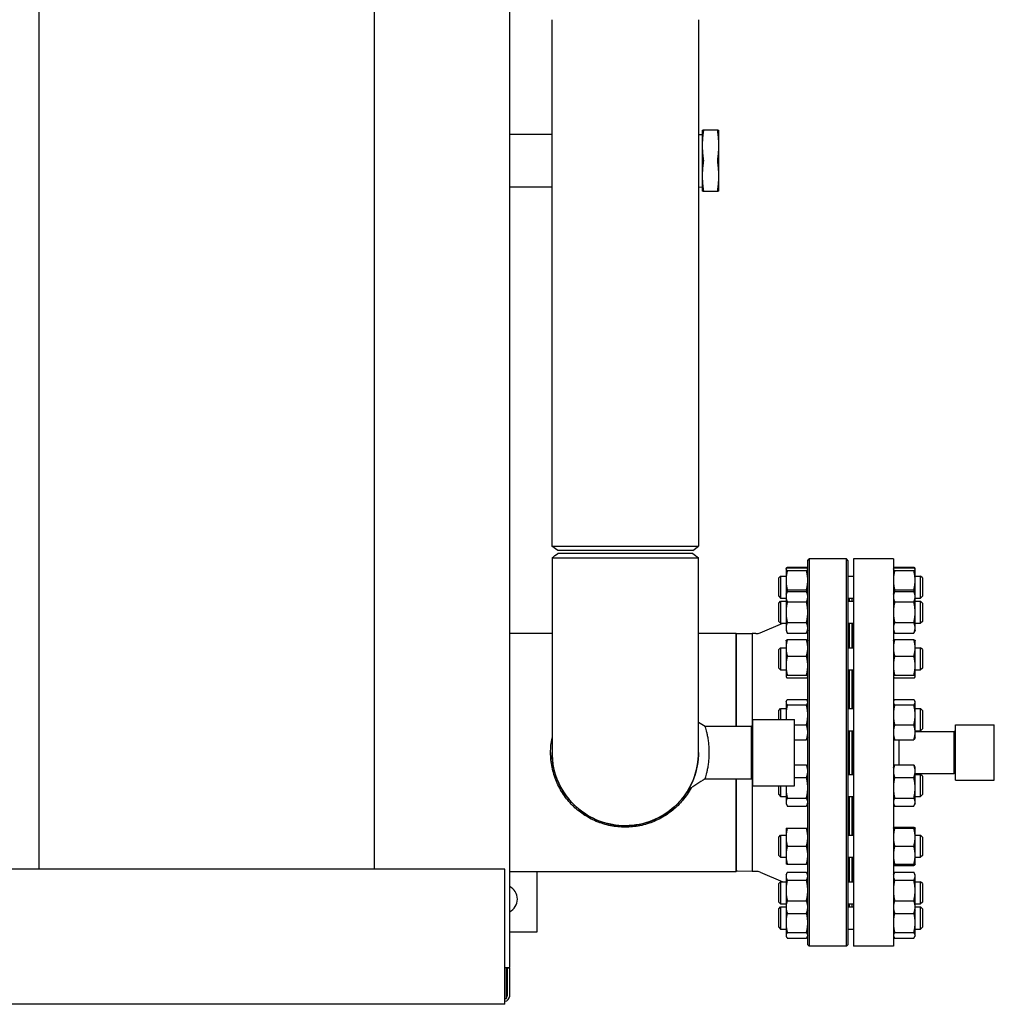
# Model space of a CAD drawing. Header units: inches. Extents: x 12 to 564, y 10 to 374.
# Tile 156 of 158: x 365 to 410, y 254 to 299. Entities that reach past the tile are written whole.
import ezdxf

# ---------------------------------------------------------------- set-up
doc = ezdxf.new("R2010")
doc.units = ezdxf.units.IN
doc.header["$LTSCALE"] = 16
doc.header["$MEASUREMENT"] = 0
doc.layers.add('Visible (ANSI)', color=7, linetype='Continuous', lineweight=30)

msp = doc.modelspace()

# ---------------------------------------------------------------- linework, layer by layer
at = {"layer": 'Visible (ANSI)'}
for p, q in [((387.632, 328.883), (387.632, 255.957)), ((366.371, 260.394), (366.371, 324.446)), ((381.527, 324.446), (381.527, 260.394)), ((389.558, 298.795), (389.558, 274.994)), ((396.183, 298.795), (396.183, 274.994)), ((396.35, 293.795), (396.35, 293.107)), ((397.052, 293.795), (396.398, 293.795)), ((397.1, 293.107), (397.1, 293.795)), ((389.558, 293.607), (387.632, 293.607)), ((396.183, 293.6), (396.35, 293.607)), ((396.35, 293.107), (396.35, 291.732)), ((397.1, 291.732), (397.1, 293.107)), ((396.35, 291.732), (396.35, 291.045)), ((397.1, 291.045), (397.1, 291.732)), ((389.558, 291.232), (387.632, 291.232)), ((396.183, 291.24), (396.35, 291.232)), ((396.398, 291.045), (397.052, 291.045)), ((389.558, 274.994), (396.183, 274.994)), ((389.818, 274.795), (389.558, 274.994)), ((395.923, 274.795), (389.818, 274.795)), ((395.921, 274.67), (389.821, 274.67)), ((395.923, 274.795), (396.183, 274.994)), ((389.561, 274.472), (389.561, 265.672)), ((396.181, 265.672), (396.181, 274.472)), ((401.121, 274.357), (401.183, 274.42)), ((401.121, 256.982), (401.121, 274.357)), ((401.183, 274.42), (401.183, 256.92)), ((402.868, 274.42), (401.183, 274.42)), ((402.868, 256.92), (402.868, 274.42)), ((402.931, 274.357), (402.868, 274.42)), ((402.931, 274.357), (402.931, 256.982)), ((403.181, 274.42), (403.181, 256.92)), ((404.991, 274.42), (403.181, 274.42)), ((404.991, 274.42), (404.991, 256.92)), ((400.137, 273.961), (400.14, 273.968)), ((400.137, 273.961), (400.137, 273.954)), ((400.137, 273.954), (400.137, 273.459)), ((400.14, 273.968), (400.15, 273.99)), ((400.195, 274.055), (401.062, 274.055)), ((400.195, 274.015), (401.062, 274.015)), ((400.195, 273.893), (401.062, 273.893)), ((401.118, 273.968), (401.108, 273.99)), ((401.121, 273.961), (401.118, 273.968)), ((404.991, 273.961), (404.994, 273.968)), ((404.994, 273.968), (405.004, 273.99)), ((405.049, 274.055), (405.916, 274.055)), ((405.049, 274.015), (405.916, 274.015)), ((405.049, 273.893), (405.916, 273.893)), ((405.972, 273.968), (405.962, 273.99)), ((405.975, 273.961), (405.972, 273.968)), ((405.975, 273.954), (405.975, 273.961)), ((405.975, 273.459), (405.975, 273.954)), ((399.806, 273.565), (399.889, 273.648)), ((399.806, 272.732), (399.806, 273.565)), ((399.889, 273.648), (399.889, 272.648)), ((399.889, 273.648), (400.137, 273.648)), ((400.137, 273.459), (400.137, 272.822)), ((402.931, 273.648), (403.181, 273.648)), ((405.975, 273.648), (406.223, 273.648)), ((405.975, 272.822), (405.975, 273.459)), ((406.223, 272.648), (406.223, 273.648)), ((406.306, 273.565), (406.223, 273.648)), ((406.306, 273.565), (406.306, 272.732)), ((400.137, 272.822), (400.195, 272.948)), ((400.137, 272.822), (400.137, 272.714)), ((400.195, 273.026), (401.062, 273.026)), ((400.195, 272.948), (401.062, 272.948)), ((401.121, 272.822), (401.062, 272.948)), ((404.991, 272.822), (405.049, 272.948)), ((405.049, 273.026), (405.916, 273.026)), ((405.049, 272.948), (405.916, 272.948)), ((405.975, 272.822), (405.916, 272.948)), ((405.975, 272.714), (405.975, 272.822)), ((399.806, 272.732), (399.889, 272.648)), ((399.806, 272.427), (399.889, 272.51)), ((399.806, 271.593), (399.806, 272.427)), ((399.889, 272.648), (400.137, 272.648)), ((399.889, 272.51), (399.889, 271.51)), ((399.889, 272.51), (400.137, 272.51)), ((400.137, 272.714), (400.137, 272.01)), ((400.195, 272.479), (401.062, 272.479)), ((402.931, 272.648), (403.181, 272.648)), ((402.931, 272.51), (403.181, 272.51)), ((402.996, 272.648), (402.996, 272.51)), ((403.116, 272.648), (403.116, 272.51)), ((405.049, 272.479), (405.916, 272.479)), ((405.975, 272.01), (405.975, 272.714)), ((405.975, 272.648), (406.223, 272.648)), ((405.975, 272.51), (406.223, 272.51)), ((406.306, 272.732), (406.223, 272.648)), ((406.223, 271.51), (406.223, 272.51)), ((406.306, 272.427), (406.223, 272.51)), ((406.306, 272.427), (406.306, 271.593)), ((400.137, 272.01), (400.137, 271.306)), ((405.975, 271.306), (405.975, 272.01)), ((398.97, 271.083), (399.993, 271.51)), ((399.806, 271.593), (399.889, 271.51)), ((399.889, 271.51), (400.137, 271.51)), ((400.195, 271.541), (401.062, 271.541)), ((402.931, 271.51), (403.181, 271.51)), ((402.991, 271.51), (402.991, 270.406)), ((402.996, 271.51), (402.996, 270.406)), ((403.116, 271.51), (403.116, 270.406)), ((403.121, 271.51), (403.121, 270.406)), ((405.049, 271.541), (405.916, 271.541)), ((405.975, 271.51), (406.223, 271.51)), ((406.306, 271.593), (406.223, 271.51)), ((389.561, 271.045), (387.632, 271.045)), ((397.886, 271.045), (396.181, 271.045)), ((397.886, 266.857), (397.886, 271.045)), ((397.886, 271.045), (397.886, 266.857)), ((397.886, 271.045), (398.611, 271.045)), ((398.611, 271.045), (398.611, 266.856)), ((398.778, 271.045), (398.611, 271.045)), ((398.611, 271.045), (398.611, 266.856)), ((400.137, 271.306), (400.137, 271.197)), ((400.137, 271.197), (400.195, 271.072)), ((400.195, 271.072), (401.062, 271.072)), ((401.121, 271.197), (401.062, 271.072)), ((404.991, 271.197), (405.049, 271.072)), ((405.049, 271.072), (405.916, 271.072)), ((405.975, 271.197), (405.916, 271.072)), ((405.975, 271.197), (405.975, 271.306)), ((400.137, 270.719), (400.14, 270.726)), ((400.137, 270.719), (400.137, 270.401)), ((400.195, 270.773), (401.062, 270.773)), ((401.121, 270.719), (401.118, 270.726)), ((404.991, 270.719), (404.994, 270.726)), ((405.049, 270.773), (405.916, 270.773)), ((405.975, 270.719), (405.972, 270.726)), ((405.975, 270.401), (405.975, 270.719)), ((399.806, 270.323), (399.889, 270.406)), ((399.806, 269.49), (399.806, 270.323)), ((399.889, 270.406), (399.889, 269.406)), ((399.889, 270.406), (400.137, 270.406)), ((400.137, 270.401), (400.137, 269.595)), ((402.931, 270.406), (403.181, 270.406)), ((405.975, 270.406), (406.223, 270.406)), ((405.975, 269.595), (405.975, 270.401)), ((406.223, 269.406), (406.223, 270.406)), ((406.306, 270.323), (406.223, 270.406)), ((406.306, 270.323), (406.306, 269.49)), ((400.195, 270.029), (401.062, 270.029)), ((405.049, 270.029), (405.916, 270.029)), ((399.806, 269.49), (399.889, 269.406)), ((399.889, 269.406), (400.137, 269.406)), ((400.137, 269.595), (400.137, 269.101)), ((402.931, 269.406), (403.181, 269.406)), ((402.991, 269.406), (402.991, 267.658)), ((402.996, 269.406), (402.996, 267.658)), ((403.116, 269.406), (403.116, 267.658)), ((403.121, 269.406), (403.121, 267.658)), ((405.975, 269.101), (405.975, 269.595)), ((405.975, 269.406), (406.223, 269.406)), ((406.306, 269.49), (406.223, 269.406)), ((400.137, 269.101), (400.137, 269.094)), ((400.137, 269.094), (400.14, 269.087)), ((400.195, 269.162), (401.062, 269.162)), ((400.195, 269.039), (401.062, 269.039)), ((401.121, 269.094), (401.118, 269.087)), ((404.991, 269.094), (404.994, 269.087)), ((405.049, 269.162), (405.916, 269.162)), ((405.049, 269.039), (405.916, 269.039)), ((405.975, 269.094), (405.972, 269.087)), ((405.975, 269.094), (405.975, 269.101)), ((400.137, 267.97), (400.15, 267.999)), ((400.137, 267.97), (400.137, 267.942)), ((400.137, 267.942), (400.137, 267.368)), ((400.195, 268.064), (401.062, 268.064)), ((401.121, 267.97), (401.108, 267.999)), ((404.991, 267.97), (405.004, 267.999)), ((405.049, 268.064), (405.916, 268.064)), ((405.975, 267.97), (405.962, 267.999)), ((405.975, 267.942), (405.975, 267.97)), ((405.975, 267.368), (405.975, 267.942)), ((399.806, 267.574), (399.889, 267.658)), ((399.806, 267.17), (399.806, 267.574)), ((399.889, 267.658), (399.889, 267.17)), ((399.889, 267.658), (400.137, 267.658)), ((400.195, 267.821), (401.062, 267.821)), ((402.931, 267.658), (403.181, 267.658)), ((405.049, 267.821), (405.916, 267.821)), ((405.975, 267.658), (406.223, 267.658)), ((406.223, 266.658), (406.223, 267.658)), ((406.306, 267.574), (406.223, 267.658)), ((406.306, 267.574), (406.306, 266.741)), ((398.634, 264.17), (398.634, 267.17)), ((398.634, 267.17), (400.514, 267.17)), ((400.137, 267.368), (400.137, 267.17)), ((400.514, 264.17), (400.514, 267.17)), ((405.975, 266.583), (405.975, 267.368)), ((396.48, 266.857), (398.571, 266.857)), ((398.571, 264.482), (398.571, 266.857)), ((398.634, 266.856), (398.571, 266.857)), ((400.514, 266.915), (401.062, 266.915)), ((402.931, 266.658), (403.181, 266.658)), ((402.991, 266.658), (402.991, 264.682)), ((402.996, 266.658), (402.996, 264.682)), ((403.116, 266.658), (403.116, 264.682)), ((403.121, 266.658), (403.121, 264.682)), ((405.049, 266.915), (405.916, 266.915)), ((405.975, 266.658), (406.223, 266.658)), ((405.975, 266.62), (407.741, 266.62)), ((406.306, 266.741), (406.223, 266.658)), ((407.741, 264.72), (407.741, 266.62)), ((407.803, 266.618), (407.741, 266.62)), ((407.803, 264.42), (407.803, 266.92)), ((407.803, 266.92), (409.553, 266.92)), ((409.553, 264.42), (409.553, 266.92)), ((400.514, 266.251), (401.062, 266.251)), ((401.121, 266.345), (401.108, 266.316)), ((404.991, 266.345), (405.004, 266.316)), ((405.049, 266.251), (405.916, 266.251)), ((405.241, 266.251), (405.241, 265.67)), ((405.975, 266.345), (405.962, 266.316)), ((405.975, 266.345), (405.975, 266.583)), ((405.241, 265.67), (405.241, 265.113)), ((400.514, 265.113), (401.062, 265.113)), ((401.121, 264.995), (401.09, 265.062)), ((404.991, 264.995), (405.022, 265.062)), ((405.049, 265.113), (405.916, 265.113)), ((405.975, 264.995), (405.944, 265.062)), ((405.975, 264.827), (405.975, 264.995)), ((405.975, 264.076), (405.975, 264.827)), ((396.48, 264.482), (398.571, 264.482)), ((397.886, 260.295), (397.886, 264.482)), ((397.886, 264.482), (397.886, 260.309)), ((398.634, 264.484), (398.571, 264.482)), ((398.611, 264.483), (398.611, 260.295)), ((398.611, 264.483), (398.611, 260.295)), ((400.514, 264.541), (401.062, 264.541)), ((402.931, 264.682), (403.181, 264.682)), ((405.049, 264.541), (405.916, 264.541)), ((405.975, 264.72), (407.741, 264.72)), ((405.975, 264.682), (406.223, 264.682)), ((406.223, 263.682), (406.223, 264.682)), ((406.306, 264.599), (406.223, 264.682)), ((406.306, 264.599), (406.306, 263.766)), ((407.803, 264.722), (407.741, 264.72)), ((407.803, 264.42), (409.553, 264.42)), ((398.634, 264.17), (400.514, 264.17)), ((399.806, 263.766), (399.806, 264.17)), ((399.889, 264.17), (399.889, 263.682)), ((400.137, 264.17), (400.137, 264.076)), ((400.137, 264.076), (400.137, 263.432)), ((405.975, 263.432), (405.975, 264.076)), ((399.806, 263.766), (399.889, 263.682)), ((399.889, 263.682), (400.137, 263.682)), ((400.195, 263.611), (401.062, 263.611)), ((402.931, 263.682), (403.181, 263.682)), ((402.991, 263.682), (402.991, 261.934)), ((402.996, 263.682), (402.996, 261.934)), ((403.116, 263.682), (403.116, 261.934)), ((403.121, 263.682), (403.121, 261.934)), ((405.049, 263.611), (405.916, 263.611)), ((405.975, 263.682), (406.223, 263.682)), ((406.306, 263.766), (406.223, 263.682)), ((400.137, 263.432), (400.137, 263.37)), ((400.137, 263.37), (400.168, 263.303)), ((400.195, 263.252), (401.062, 263.252)), ((401.121, 263.37), (401.09, 263.303)), ((404.991, 263.37), (405.022, 263.303)), ((405.049, 263.252), (405.916, 263.252)), ((405.975, 263.37), (405.944, 263.303)), ((405.975, 263.37), (405.975, 263.432)), ((400.137, 262.246), (400.137, 261.84)), ((400.195, 262.246), (401.062, 262.246)), ((404.991, 262.246), (404.994, 262.253)), ((405.049, 262.301), (405.916, 262.301)), ((405.049, 262.246), (405.916, 262.246)), ((405.975, 262.246), (405.972, 262.253)), ((405.975, 261.84), (405.975, 262.246)), ((399.806, 261.85), (399.889, 261.934)), ((399.806, 261.017), (399.806, 261.85)), ((399.889, 261.934), (399.889, 260.934)), ((399.889, 261.934), (400.137, 261.934)), ((400.137, 261.84), (400.137, 261.027)), ((402.931, 261.934), (403.181, 261.934)), ((405.975, 261.934), (406.223, 261.934)), ((405.975, 261.027), (405.975, 261.84)), ((406.223, 260.934), (406.223, 261.934)), ((406.306, 261.85), (406.223, 261.934)), ((406.306, 261.85), (406.306, 261.017)), ((400.195, 261.434), (401.062, 261.434)), ((405.049, 261.434), (405.916, 261.434)), ((399.806, 261.017), (399.889, 260.934)), ((399.889, 260.934), (400.137, 260.934)), ((400.137, 261.027), (400.137, 260.621)), ((402.931, 260.934), (403.181, 260.934)), ((402.991, 260.934), (402.991, 259.83)), ((402.996, 260.934), (402.996, 259.83)), ((403.116, 260.934), (403.116, 259.83)), ((403.121, 260.934), (403.121, 259.83)), ((405.975, 260.621), (405.975, 261.027)), ((405.975, 260.934), (406.223, 260.934)), ((406.306, 261.017), (406.223, 260.934)), ((387.423, 260.394), (211.819, 260.394)), ((387.423, 254.499), (387.423, 260.394)), ((400.195, 260.621), (401.062, 260.621)), ((404.991, 260.621), (404.994, 260.614)), ((405.049, 260.621), (405.916, 260.621)), ((405.049, 260.567), (405.916, 260.567)), ((405.975, 260.621), (405.972, 260.614)), ((387.632, 260.295), (397.886, 260.295)), ((388.871, 260.295), (388.871, 257.544)), ((397.886, 260.309), (397.886, 260.295)), ((398.611, 260.295), (397.886, 260.309)), ((397.886, 260.295), (397.886, 260.295)), ((398.778, 260.295), (398.611, 260.295)), ((398.97, 260.256), (399.993, 259.83)), ((400.137, 260.143), (400.168, 260.209)), ((400.137, 260.143), (400.137, 260.081)), ((400.137, 260.081), (400.137, 259.436)), ((400.195, 260.26), (401.062, 260.26)), ((401.121, 260.143), (401.09, 260.209)), ((404.991, 260.143), (405.022, 260.209)), ((405.049, 260.26), (405.916, 260.26)), ((405.975, 260.143), (405.944, 260.209)), ((405.975, 260.081), (405.975, 260.143)), ((405.975, 259.436), (405.975, 260.081)), ((399.806, 259.747), (399.889, 259.83)), ((399.806, 258.913), (399.806, 259.747)), ((399.889, 259.83), (399.889, 258.83)), ((399.889, 259.83), (400.137, 259.83)), ((400.195, 259.901), (401.062, 259.901)), ((402.931, 259.83), (403.181, 259.83)), ((405.049, 259.901), (405.916, 259.901)), ((405.975, 259.83), (406.223, 259.83)), ((406.223, 258.83), (406.223, 259.83)), ((406.306, 259.747), (406.223, 259.83)), ((406.306, 259.747), (406.306, 258.913)), ((400.137, 259.436), (400.137, 258.685)), ((405.975, 258.685), (405.975, 259.436)), ((399.806, 258.913), (399.889, 258.83)), ((399.806, 258.608), (399.889, 258.691)), ((399.806, 257.775), (399.806, 258.608)), ((399.889, 258.83), (400.137, 258.83)), ((399.889, 258.691), (399.889, 257.691)), ((399.889, 258.691), (400.137, 258.691)), ((400.137, 258.685), (400.137, 258.518)), ((400.195, 258.971), (401.062, 258.971)), ((402.931, 258.83), (403.181, 258.83)), ((402.931, 258.691), (403.181, 258.691)), ((402.996, 258.83), (402.996, 258.691)), ((403.116, 258.83), (403.116, 258.691)), ((405.049, 258.971), (405.916, 258.971)), ((405.975, 258.83), (406.223, 258.83)), ((405.975, 258.691), (406.223, 258.691)), ((405.975, 258.518), (405.975, 258.685)), ((406.306, 258.913), (406.223, 258.83)), ((406.223, 257.691), (406.223, 258.691)), ((406.306, 258.608), (406.223, 258.691)), ((406.306, 258.608), (406.306, 257.775)), ((400.137, 258.518), (400.137, 257.981)), ((400.137, 258.518), (400.168, 258.451)), ((400.195, 258.4), (401.062, 258.4)), ((401.121, 258.518), (401.09, 258.451)), ((404.991, 258.518), (405.022, 258.451)), ((405.049, 258.4), (405.916, 258.4)), ((405.975, 258.518), (405.944, 258.451)), ((405.975, 257.981), (405.975, 258.518)), ((399.806, 257.775), (399.889, 257.691)), ((399.889, 257.691), (400.137, 257.691)), ((400.137, 257.981), (400.137, 257.407)), ((402.931, 257.691), (403.181, 257.691)), ((405.975, 257.407), (405.975, 257.981)), ((405.975, 257.691), (406.223, 257.691)), ((406.306, 257.775), (406.223, 257.691)), ((388.871, 257.544), (387.632, 257.544)), ((400.137, 257.407), (400.137, 257.379)), ((400.137, 257.379), (400.15, 257.35)), ((400.195, 257.528), (401.062, 257.528)), ((400.195, 257.285), (401.062, 257.285)), ((401.121, 257.379), (401.108, 257.35)), ((404.991, 257.379), (405.004, 257.35)), ((405.049, 257.528), (405.916, 257.528)), ((405.049, 257.285), (405.916, 257.285)), ((405.975, 257.379), (405.962, 257.35)), ((405.975, 257.379), (405.975, 257.407)), ((401.121, 256.982), (401.183, 256.92)), ((402.868, 256.92), (401.183, 256.92)), ((402.931, 256.982), (402.868, 256.92)), ((404.991, 256.92), (403.181, 256.92)), ((387.423, 255.957), (387.632, 255.957)), ((387.496, 254.545), (387.496, 255.957)), ((387.527, 255.925), (387.527, 254.665)), ((387.647, 255.925), (387.527, 255.925)), ((387.647, 254.665), (387.647, 255.925)), ((387.423, 254.29), (211.819, 254.29)), ((387.423, 254.29), (387.423, 254.499)), ((387.428, 254.545), (387.496, 254.545))]:
    msp.add_line(p, q, dxfattribs=at)
for centre, radius, start, end in [((398.778, 271.545), 0.5, 270, 292.6259), ((392.871, 265.67), 3.312, 177.7738, 2.2262), ((398.778, 259.795), 0.5, 67.3741, 90), ((387.371, 259.044), 0.625, 294.668, 65.332), ((387.408, 254.665), 0.12, 277.2049, 0), ((387.408, 254.665), 0.239, 273.5953, 0), ((387.428, 254.665), 0.12, 267.4447, 270)]:
    msp.add_arc(centre, radius, start, end, dxfattribs=at)
for points, weights in [([(396.35, 293.795), (396.35, 293.795), (396.398, 293.795)], [1, 1.05302826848, 1.0414979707]), ([(397.052, 293.795), (397.1, 293.795), (397.1, 293.795)], [1.0414979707, 1.05302826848, 1]), ([(396.398, 293.732), (396.35, 293.401), (396.35, 293.107)], [1.0414979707, 1.05302826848, 1]), ([(397.1, 293.107), (397.1, 293.401), (397.052, 293.732)], [1, 1.05302826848, 1.0414979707]), ([(396.35, 293.107), (396.35, 292.814), (396.398, 292.482)], [1, 1.05302826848, 1.0414979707]), ([(397.052, 292.482), (397.1, 292.814), (397.1, 293.107)], [1.0414979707, 1.05302826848, 1]), ([(396.398, 292.357), (396.35, 292.026), (396.35, 291.732)], [1.0414979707, 1.05302826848, 1]), ([(397.1, 291.732), (397.1, 292.026), (397.052, 292.357)], [1, 1.05302826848, 1.0414979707]), ([(396.35, 291.732), (396.35, 291.439), (396.398, 291.107)], [1, 1.05302826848, 1.0414979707]), ([(397.052, 291.107), (397.1, 291.439), (397.1, 291.732)], [1.0414979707, 1.05302826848, 1]), ([(396.398, 291.045), (396.35, 291.045), (396.35, 291.045)], [1.0414979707, 1.05302826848, 1]), ([(397.1, 291.045), (397.1, 291.045), (397.052, 291.045)], [1, 1.05302826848, 1.0414979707]), ([(400.195, 274.015), (400.137, 273.982), (400.137, 273.954)], [1, 1.0379548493, 1]), ([(400.137, 273.954), (400.137, 273.926), (400.195, 273.893)], [1, 1.0379548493, 1]), ([(400.195, 273.893), (400.137, 273.661), (400.137, 273.459)], [1, 1.0379548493, 1]), ([(400.15, 273.99), (400.165, 274.02), (400.195, 274.055)], [1.01895290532, 1.01965956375, 1]), ([(400.195, 274.055), (400.187, 274.03), (400.18, 274.006)], [1, 1.00508876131, 1.00881298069]), ([(401.062, 274.055), (401.093, 274.02), (401.108, 273.99)], [1, 1.01965956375, 1.01895290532]), ([(401.077, 274.006), (401.07, 274.03), (401.062, 274.055)], [1.00881298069, 1.00508876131, 1]), ([(401.121, 273.954), (401.121, 273.982), (401.062, 274.015)], [1, 1.0379548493, 1]), ([(401.062, 273.893), (401.121, 273.926), (401.121, 273.954)], [1, 1.0379548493, 1]), ([(401.121, 273.459), (401.121, 273.661), (401.062, 273.893)], [1, 1.0379548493, 1]), ([(405.049, 274.015), (404.991, 273.982), (404.991, 273.954)], [1, 1.0379548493, 1]), ([(404.991, 273.954), (404.991, 273.926), (405.049, 273.893)], [1, 1.0379548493, 1]), ([(405.049, 273.893), (404.991, 273.661), (404.991, 273.459)], [1, 1.0379548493, 1]), ([(405.004, 273.99), (405.019, 274.02), (405.049, 274.055)], [1.01895290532, 1.01965956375, 1]), ([(405.049, 274.055), (405.041, 274.03), (405.034, 274.006)], [1, 1.00508876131, 1.00881298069]), ([(405.931, 274.006), (405.924, 274.03), (405.916, 274.055)], [1.00881298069, 1.00508876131, 1]), ([(405.916, 274.055), (405.947, 274.02), (405.962, 273.99)], [1, 1.01965956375, 1.01895290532]), ([(405.975, 273.954), (405.975, 273.982), (405.916, 274.015)], [1, 1.0379548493, 1]), ([(405.916, 273.893), (405.975, 273.926), (405.975, 273.954)], [1, 1.0379548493, 1]), ([(405.975, 273.459), (405.975, 273.661), (405.916, 273.893)], [1, 1.0379548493, 1]), ([(400.137, 273.459), (400.137, 273.258), (400.195, 273.026)], [1, 1.0379548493, 1]), ([(401.062, 273.026), (401.121, 273.258), (401.121, 273.459)], [1, 1.0379548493, 1]), ([(404.991, 273.459), (404.991, 273.258), (405.049, 273.026)], [1, 1.0379548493, 1]), ([(405.916, 273.026), (405.975, 273.258), (405.975, 273.459)], [1, 1.0379548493, 1]), ([(400.195, 272.948), (400.137, 272.822), (400.137, 272.714)], [1, 1.0379548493, 1]), ([(400.195, 273.026), (400.171, 272.942), (400.157, 272.865)], [1, 1.01570169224, 1.01841199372]), ([(401.101, 272.865), (401.087, 272.942), (401.062, 273.026)], [1.01841199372, 1.01570169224, 1]), ([(401.121, 272.714), (401.121, 272.822), (401.062, 272.948)], [1, 1.0379548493, 1]), ([(405.049, 272.948), (404.991, 272.822), (404.991, 272.714)], [1, 1.0379548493, 1]), ([(405.049, 273.026), (405.025, 272.942), (405.011, 272.865)], [1, 1.01570169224, 1.01841199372]), ([(405.955, 272.865), (405.941, 272.942), (405.916, 273.026)], [1.01841199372, 1.01570169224, 1]), ([(405.975, 272.714), (405.975, 272.822), (405.916, 272.948)], [1, 1.0379548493, 1]), ([(400.137, 272.714), (400.137, 272.605), (400.195, 272.479)], [1, 1.0379548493, 1]), ([(400.195, 272.479), (400.137, 272.228), (400.137, 272.01)], [1, 1.0379548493, 1]), ([(401.062, 272.479), (401.121, 272.605), (401.121, 272.714)], [1, 1.0379548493, 1]), ([(401.121, 272.01), (401.121, 272.228), (401.062, 272.479)], [1, 1.0379548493, 1]), ([(404.991, 272.714), (404.991, 272.605), (405.049, 272.479)], [1, 1.0379548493, 1]), ([(405.049, 272.479), (404.991, 272.228), (404.991, 272.01)], [1, 1.0379548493, 1]), ([(405.916, 272.479), (405.975, 272.605), (405.975, 272.714)], [1, 1.0379548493, 1]), ([(405.975, 272.01), (405.975, 272.228), (405.916, 272.479)], [1, 1.0379548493, 1]), ([(400.137, 272.01), (400.137, 271.792), (400.195, 271.541)], [1, 1.0379548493, 1]), ([(401.062, 271.541), (401.121, 271.792), (401.121, 272.01)], [1, 1.0379548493, 1]), ([(404.991, 272.01), (404.991, 271.792), (405.049, 271.541)], [1, 1.0379548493, 1]), ([(405.916, 271.541), (405.975, 271.792), (405.975, 272.01)], [1, 1.0379548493, 1]), ([(400.195, 271.541), (400.137, 271.415), (400.137, 271.306)], [1, 1.0379548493, 1]), ([(401.121, 271.306), (401.121, 271.415), (401.062, 271.541)], [1, 1.0379548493, 1]), ([(405.049, 271.541), (404.991, 271.415), (404.991, 271.306)], [1, 1.0379548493, 1]), ([(405.975, 271.306), (405.975, 271.415), (405.916, 271.541)], [1, 1.0379548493, 1]), ([(400.137, 271.306), (400.137, 271.197), (400.195, 271.072)], [1, 1.0379548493, 1]), ([(401.062, 271.072), (401.121, 271.197), (401.121, 271.306)], [1, 1.0379548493, 1]), ([(404.991, 271.306), (404.991, 271.197), (405.049, 271.072)], [1, 1.0379548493, 1]), ([(405.916, 271.072), (405.975, 271.197), (405.975, 271.306)], [1, 1.0379548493, 1]), ([(400.195, 270.773), (400.137, 270.574), (400.137, 270.401)], [1, 1.0379548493, 1]), ([(400.14, 270.726), (400.15, 270.748), (400.195, 270.773)], [1.01375847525, 1.02892942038, 1]), ([(401.121, 270.401), (401.121, 270.574), (401.062, 270.773)], [1, 1.0379548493, 1]), ([(401.062, 270.773), (401.107, 270.748), (401.118, 270.726)], [1, 1.02892942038, 1.01375847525]), ([(405.049, 270.773), (404.991, 270.574), (404.991, 270.401)], [1, 1.0379548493, 1]), ([(404.994, 270.726), (405.004, 270.748), (405.049, 270.773)], [1.01375847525, 1.02892942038, 1]), ([(405.916, 270.773), (405.961, 270.748), (405.972, 270.726)], [1, 1.02892942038, 1.01375847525]), ([(405.975, 270.401), (405.975, 270.574), (405.916, 270.773)], [1, 1.0379548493, 1]), ([(400.137, 270.401), (400.137, 270.228), (400.195, 270.029)], [1, 1.0379548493, 1]), ([(401.062, 270.029), (401.121, 270.228), (401.121, 270.401)], [1, 1.0379548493, 1]), ([(404.991, 270.401), (404.991, 270.228), (405.049, 270.029)], [1, 1.0379548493, 1]), ([(405.916, 270.029), (405.975, 270.228), (405.975, 270.401)], [1, 1.0379548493, 1]), ([(400.195, 270.029), (400.137, 269.796), (400.137, 269.595)], [1, 1.0379548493, 1]), ([(401.121, 269.595), (401.121, 269.796), (401.062, 270.029)], [1, 1.0379548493, 1]), ([(405.049, 270.029), (404.991, 269.796), (404.991, 269.595)], [1, 1.0379548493, 1]), ([(405.975, 269.595), (405.975, 269.796), (405.916, 270.029)], [1, 1.0379548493, 1]), ([(400.137, 269.595), (400.137, 269.394), (400.195, 269.162)], [1, 1.0379548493, 1]), ([(401.062, 269.162), (401.121, 269.394), (401.121, 269.595)], [1, 1.0379548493, 1]), ([(404.991, 269.595), (404.991, 269.394), (405.049, 269.162)], [1, 1.0379548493, 1]), ([(405.916, 269.162), (405.975, 269.394), (405.975, 269.595)], [1, 1.0379548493, 1]), ([(400.195, 269.162), (400.137, 269.129), (400.137, 269.101)], [1, 1.0379548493, 1]), ([(400.137, 269.101), (400.137, 269.072), (400.195, 269.039)], [1, 1.0379548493, 1]), ([(401.121, 269.101), (401.121, 269.129), (401.062, 269.162)], [1, 1.0379548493, 1]), ([(401.062, 269.039), (401.121, 269.072), (401.121, 269.101)], [1, 1.0379548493, 1]), ([(405.049, 269.162), (404.991, 269.129), (404.991, 269.101)], [1, 1.0379548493, 1]), ([(404.991, 269.101), (404.991, 269.072), (405.049, 269.039)], [1, 1.0379548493, 1]), ([(405.975, 269.101), (405.975, 269.129), (405.916, 269.162)], [1, 1.0379548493, 1]), ([(405.916, 269.039), (405.975, 269.072), (405.975, 269.101)], [1, 1.0379548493, 1]), ([(400.195, 268.064), (400.137, 267.999), (400.137, 267.942)], [1, 1.0379548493, 1]), ([(400.137, 267.942), (400.137, 267.886), (400.195, 267.821)], [1, 1.0379548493, 1]), ([(401.121, 267.942), (401.121, 267.999), (401.062, 268.064)], [1, 1.0379548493, 1]), ([(401.062, 267.821), (401.121, 267.886), (401.121, 267.942)], [1, 1.0379548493, 1]), ([(405.049, 268.064), (404.991, 267.999), (404.991, 267.942)], [1, 1.0379548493, 1]), ([(404.991, 267.942), (404.991, 267.886), (405.049, 267.821)], [1, 1.0379548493, 1]), ([(405.975, 267.942), (405.975, 267.999), (405.916, 268.064)], [1, 1.0379548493, 1]), ([(405.916, 267.821), (405.975, 267.886), (405.975, 267.942)], [1, 1.0379548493, 1]), ([(400.195, 267.821), (400.137, 267.578), (400.137, 267.368)], [1, 1.0379548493, 1]), ([(401.121, 267.368), (401.121, 267.578), (401.062, 267.821)], [1, 1.0379548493, 1]), ([(405.049, 267.821), (404.991, 267.578), (404.991, 267.368)], [1, 1.0379548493, 1]), ([(405.975, 267.368), (405.975, 267.578), (405.916, 267.821)], [1, 1.0379548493, 1]), ([(400.137, 267.368), (400.137, 267.27), (400.149, 267.17)], [1, 1.01722906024, 1.01881635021]), ([(401.062, 266.915), (401.121, 267.158), (401.121, 267.368)], [1, 1.0379548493, 1]), ([(404.991, 267.368), (404.991, 267.158), (405.049, 266.915)], [1, 1.0379548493, 1]), ([(405.916, 266.915), (405.975, 267.158), (405.975, 267.368)], [1, 1.0379548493, 1]), ([(401.121, 266.583), (401.121, 266.737), (401.062, 266.915)], [1, 1.0379548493, 1]), ([(405.049, 266.915), (404.991, 266.737), (404.991, 266.583)], [1, 1.0379548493, 1]), ([(405.975, 266.583), (405.975, 266.737), (405.916, 266.915)], [1, 1.0379548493, 1]), ([(401.062, 266.251), (401.121, 266.429), (401.121, 266.583)], [1, 1.0379548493, 1]), ([(401.108, 266.316), (401.093, 266.286), (401.062, 266.251)], [1.01895290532, 1.01965956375, 1]), ([(404.991, 266.583), (404.991, 266.429), (405.049, 266.251)], [1, 1.0379548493, 1]), ([(405.049, 266.251), (405.019, 266.286), (405.004, 266.316)], [1, 1.01965956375, 1.01895290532]), ([(405.916, 266.251), (405.975, 266.429), (405.975, 266.583)], [1, 1.0379548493, 1]), ([(405.962, 266.316), (405.947, 266.286), (405.916, 266.251)], [1.01895290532, 1.01965956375, 1]), ([(401.121, 264.827), (401.121, 264.96), (401.062, 265.113)], [1, 1.0379548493, 1]), ([(401.062, 265.113), (401.078, 265.086), (401.09, 265.062)], [1, 1.01005189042, 1.01477953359]), ([(401.062, 264.541), (401.121, 264.694), (401.121, 264.827)], [1, 1.0379548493, 1]), ([(405.049, 265.113), (404.991, 264.96), (404.991, 264.827)], [1, 1.0379548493, 1]), ([(404.991, 264.827), (404.991, 264.694), (405.049, 264.541)], [1, 1.0379548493, 1]), ([(405.022, 265.062), (405.034, 265.086), (405.049, 265.113)], [1.01477953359, 1.01005189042, 1]), ([(405.916, 265.113), (405.932, 265.086), (405.944, 265.062)], [1, 1.01005189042, 1.01477953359]), ([(405.975, 264.827), (405.975, 264.96), (405.916, 265.113)], [1, 1.0379548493, 1]), ([(405.916, 264.541), (405.975, 264.694), (405.975, 264.827)], [1, 1.0379548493, 1]), ([(401.121, 264.076), (401.121, 264.292), (401.062, 264.541)], [1, 1.0379548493, 1]), ([(405.049, 264.541), (404.991, 264.292), (404.991, 264.076)], [1, 1.0379548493, 1]), ([(405.975, 264.076), (405.975, 264.292), (405.916, 264.541)], [1, 1.0379548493, 1]), ([(400.139, 264.17), (400.137, 264.123), (400.137, 264.076)], [1.01258843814, 1.00796622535, 1]), ([(400.137, 264.076), (400.137, 263.86), (400.195, 263.611)], [1, 1.0379548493, 1]), ([(401.062, 263.611), (401.121, 263.86), (401.121, 264.076)], [1, 1.0379548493, 1]), ([(404.991, 264.076), (404.991, 263.86), (405.049, 263.611)], [1, 1.0379548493, 1]), ([(405.916, 263.611), (405.975, 263.86), (405.975, 264.076)], [1, 1.0379548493, 1]), ([(400.195, 263.611), (400.137, 263.515), (400.137, 263.432)], [1, 1.0379548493, 1]), ([(401.121, 263.432), (401.121, 263.515), (401.062, 263.611)], [1, 1.0379548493, 1]), ([(405.049, 263.611), (404.991, 263.515), (404.991, 263.432)], [1, 1.0379548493, 1]), ([(405.975, 263.432), (405.975, 263.515), (405.916, 263.611)], [1, 1.0379548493, 1]), ([(400.137, 263.432), (400.137, 263.348), (400.195, 263.252)], [1, 1.0379548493, 1]), ([(401.062, 263.252), (401.121, 263.348), (401.121, 263.432)], [1, 1.0379548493, 1]), ([(404.991, 263.432), (404.991, 263.348), (405.049, 263.252)], [1, 1.0379548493, 1]), ([(405.916, 263.252), (405.975, 263.348), (405.975, 263.432)], [1, 1.0379548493, 1]), ([(400.195, 262.246), (400.137, 262.029), (400.137, 261.84)], [1, 1.0379548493, 1]), ([(400.137, 262.246), (400.137, 262.246), (400.195, 262.246)], [1, 1.0379548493, 1]), ([(401.121, 261.84), (401.121, 262.029), (401.062, 262.246)], [1, 1.0379548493, 1]), ([(401.062, 262.246), (401.121, 262.246), (401.121, 262.246)], [1, 1.0379548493, 1]), ([(404.991, 262.246), (404.991, 262.246), (405.049, 262.246)], [1, 1.0379548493, 1]), ([(405.049, 262.246), (404.991, 262.029), (404.991, 261.84)], [1, 1.0379548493, 1]), ([(404.994, 262.253), (405.004, 262.275), (405.049, 262.301)], [1.01375847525, 1.02892942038, 1]), ([(405.049, 262.301), (405.041, 262.273), (405.034, 262.246)], [1, 1.00508876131, 1.00881298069]), ([(405.931, 262.246), (405.924, 262.273), (405.916, 262.301)], [1.00881298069, 1.00508876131, 1]), ([(405.916, 262.301), (405.961, 262.275), (405.972, 262.253)], [1, 1.02892942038, 1.01375847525]), ([(405.916, 262.246), (405.975, 262.246), (405.975, 262.246)], [1, 1.0379548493, 1]), ([(405.975, 261.84), (405.975, 262.029), (405.916, 262.246)], [1, 1.0379548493, 1]), ([(400.137, 261.84), (400.137, 261.651), (400.195, 261.434)], [1, 1.0379548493, 1]), ([(401.062, 261.434), (401.121, 261.651), (401.121, 261.84)], [1, 1.0379548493, 1]), ([(404.991, 261.84), (404.991, 261.651), (405.049, 261.434)], [1, 1.0379548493, 1]), ([(405.916, 261.434), (405.975, 261.651), (405.975, 261.84)], [1, 1.0379548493, 1]), ([(400.195, 261.434), (400.137, 261.216), (400.137, 261.027)], [1, 1.0379548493, 1]), ([(401.121, 261.027), (401.121, 261.216), (401.062, 261.434)], [1, 1.0379548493, 1]), ([(405.049, 261.434), (404.991, 261.216), (404.991, 261.027)], [1, 1.0379548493, 1]), ([(405.975, 261.027), (405.975, 261.216), (405.916, 261.434)], [1, 1.0379548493, 1]), ([(400.137, 261.027), (400.137, 260.839), (400.195, 260.621)], [1, 1.0379548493, 1]), ([(401.062, 260.621), (401.121, 260.839), (401.121, 261.027)], [1, 1.0379548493, 1]), ([(404.991, 261.027), (404.991, 260.839), (405.049, 260.621)], [1, 1.0379548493, 1]), ([(405.916, 260.621), (405.975, 260.839), (405.975, 261.027)], [1, 1.0379548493, 1]), ([(400.195, 260.621), (400.137, 260.621), (400.137, 260.621)], [1, 1.0379548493, 1]), ([(401.121, 260.621), (401.121, 260.621), (401.062, 260.621)], [1, 1.0379548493, 1]), ([(405.049, 260.621), (404.991, 260.621), (404.991, 260.621)], [1, 1.0379548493, 1]), ([(404.992, 260.621), (404.998, 260.596), (405.049, 260.567)], [1.00791402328, 1.03346724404, 1]), ([(405.975, 260.621), (405.975, 260.621), (405.916, 260.621)], [1, 1.0379548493, 1]), ([(405.916, 260.567), (405.968, 260.596), (405.974, 260.621)], [1, 1.03346724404, 1.00791402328]), ([(400.195, 260.26), (400.137, 260.164), (400.137, 260.081)], [1, 1.0379548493, 1]), ([(400.137, 260.081), (400.137, 259.997), (400.195, 259.901)], [1, 1.0379548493, 1]), ([(401.121, 260.081), (401.121, 260.164), (401.062, 260.26)], [1, 1.0379548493, 1]), ([(401.062, 259.901), (401.121, 259.997), (401.121, 260.081)], [1, 1.0379548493, 1]), ([(405.049, 260.26), (404.991, 260.164), (404.991, 260.081)], [1, 1.0379548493, 1]), ([(404.991, 260.081), (404.991, 259.997), (405.049, 259.901)], [1, 1.0379548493, 1]), ([(405.975, 260.081), (405.975, 260.164), (405.916, 260.26)], [1, 1.0379548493, 1]), ([(405.916, 259.901), (405.975, 259.997), (405.975, 260.081)], [1, 1.0379548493, 1]), ([(400.195, 259.901), (400.137, 259.652), (400.137, 259.436)], [1, 1.0379548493, 1]), ([(401.121, 259.436), (401.121, 259.652), (401.062, 259.901)], [1, 1.0379548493, 1]), ([(405.049, 259.901), (404.991, 259.652), (404.991, 259.436)], [1, 1.0379548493, 1]), ([(405.975, 259.436), (405.975, 259.652), (405.916, 259.901)], [1, 1.0379548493, 1]), ([(400.137, 259.436), (400.137, 259.22), (400.195, 258.971)], [1, 1.0379548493, 1]), ([(401.062, 258.971), (401.121, 259.22), (401.121, 259.436)], [1, 1.0379548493, 1]), ([(404.991, 259.436), (404.991, 259.22), (405.049, 258.971)], [1, 1.0379548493, 1]), ([(405.916, 258.971), (405.975, 259.22), (405.975, 259.436)], [1, 1.0379548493, 1]), ([(400.195, 258.971), (400.137, 258.818), (400.137, 258.685)], [1, 1.0379548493, 1]), ([(400.137, 258.685), (400.137, 258.553), (400.195, 258.4)], [1, 1.0379548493, 1]), ([(401.121, 258.685), (401.121, 258.818), (401.062, 258.971)], [1, 1.0379548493, 1]), ([(401.062, 258.4), (401.121, 258.553), (401.121, 258.685)], [1, 1.0379548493, 1]), ([(405.049, 258.971), (404.991, 258.818), (404.991, 258.685)], [1, 1.0379548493, 1]), ([(404.991, 258.685), (404.991, 258.553), (405.049, 258.4)], [1, 1.0379548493, 1]), ([(405.975, 258.685), (405.975, 258.818), (405.916, 258.971)], [1, 1.0379548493, 1]), ([(405.916, 258.4), (405.975, 258.553), (405.975, 258.685)], [1, 1.0379548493, 1]), ([(400.19, 258.41), (400.137, 258.181), (400.137, 257.981)], [1.00356349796, 1.03608054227, 1]), ([(400.195, 258.4), (400.18, 258.426), (400.168, 258.451)], [1, 1.01005189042, 1.01477953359]), ([(401.09, 258.451), (401.078, 258.426), (401.062, 258.4)], [1.01477953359, 1.01005189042, 1]), ([(401.121, 257.981), (401.121, 258.181), (401.068, 258.41)], [1, 1.03608054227, 1.00356349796]), ([(405.044, 258.41), (404.991, 258.181), (404.991, 257.981)], [1.00356349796, 1.03608054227, 1]), ([(405.049, 258.4), (405.034, 258.426), (405.022, 258.451)], [1, 1.01005189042, 1.01477953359]), ([(405.944, 258.451), (405.932, 258.426), (405.916, 258.4)], [1.01477953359, 1.01005189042, 1]), ([(405.975, 257.981), (405.975, 258.181), (405.922, 258.41)], [1, 1.03608054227, 1.00356349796]), ([(400.137, 257.981), (400.137, 257.771), (400.195, 257.528)], [1, 1.0379548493, 1]), ([(401.062, 257.528), (401.121, 257.771), (401.121, 257.981)], [1, 1.0379548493, 1]), ([(404.991, 257.981), (404.991, 257.771), (405.049, 257.528)], [1, 1.0379548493, 1]), ([(405.916, 257.528), (405.975, 257.771), (405.975, 257.981)], [1, 1.0379548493, 1]), ([(400.195, 257.528), (400.137, 257.463), (400.137, 257.407)], [1, 1.0379548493, 1]), ([(400.137, 257.407), (400.137, 257.35), (400.195, 257.285)], [1, 1.0379548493, 1]), ([(401.121, 257.407), (401.121, 257.463), (401.062, 257.528)], [1, 1.0379548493, 1]), ([(401.062, 257.285), (401.121, 257.35), (401.121, 257.407)], [1, 1.0379548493, 1]), ([(405.049, 257.528), (404.991, 257.463), (404.991, 257.407)], [1, 1.0379548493, 1]), ([(404.991, 257.407), (404.991, 257.35), (405.049, 257.285)], [1, 1.0379548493, 1]), ([(405.975, 257.407), (405.975, 257.463), (405.916, 257.528)], [1, 1.0379548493, 1]), ([(405.916, 257.285), (405.975, 257.35), (405.975, 257.407)], [1, 1.0379548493, 1])]:
    msp.add_rational_spline(points, weights, degree=2, dxfattribs=at)
for points, knots in [([(396.398, 293.795), (396.398, 293.795), (396.399, 293.795), (396.401, 293.792), (396.402, 293.787), (396.402, 293.77), (396.401, 293.758), (396.399, 293.74), (396.398, 293.736), (396.398, 293.732)], [0.3549159, 0.3549159, 0.3549159, 0.3549159, 0.3874747, 0.3874747, 0.5149116, 0.5149116, 0.6423485, 0.6423485, 0.6749073, 0.6749073, 0.6749073, 0.6749073]), ([(397.052, 293.732), (397.052, 293.736), (397.051, 293.74), (397.049, 293.758), (397.048, 293.77), (397.048, 293.787), (397.049, 293.792), (397.051, 293.795), (397.052, 293.795), (397.052, 293.795)], [-0.6749073, -0.6749073, -0.6749073, -0.6749073, -0.6423485, -0.6423485, -0.5149116, -0.5149116, -0.3874747, -0.3874747, -0.3549159, -0.3549159, -0.3549159, -0.3549159]), ([(396.398, 292.482), (396.398, 292.479), (396.399, 292.475), (396.401, 292.454), (396.402, 292.437), (396.402, 292.403), (396.401, 292.386), (396.399, 292.365), (396.398, 292.361), (396.398, 292.357)], [0.3549159, 0.3549159, 0.3549159, 0.3549159, 0.3874747, 0.3874747, 0.5149116, 0.5149116, 0.6423485, 0.6423485, 0.6749073, 0.6749073, 0.6749073, 0.6749073]), ([(397.052, 292.357), (397.052, 292.361), (397.051, 292.365), (397.049, 292.386), (397.048, 292.403), (397.048, 292.437), (397.049, 292.454), (397.051, 292.475), (397.052, 292.479), (397.052, 292.482)], [-0.6749073, -0.6749073, -0.6749073, -0.6749073, -0.6423485, -0.6423485, -0.5149116, -0.5149116, -0.3874747, -0.3874747, -0.3549159, -0.3549159, -0.3549159, -0.3549159]), ([(396.398, 291.107), (396.398, 291.104), (396.399, 291.1), (396.401, 291.082), (396.402, 291.07), (396.402, 291.053), (396.401, 291.048), (396.399, 291.045), (396.398, 291.045), (396.398, 291.045)], [0.3549159, 0.3549159, 0.3549159, 0.3549159, 0.3874747, 0.3874747, 0.5149116, 0.5149116, 0.6423485, 0.6423485, 0.6749073, 0.6749073, 0.6749073, 0.6749073]), ([(397.052, 291.045), (397.052, 291.045), (397.051, 291.045), (397.049, 291.048), (397.048, 291.053), (397.048, 291.07), (397.049, 291.082), (397.051, 291.1), (397.052, 291.104), (397.052, 291.107)], [-0.6749073, -0.6749073, -0.6749073, -0.6749073, -0.6423485, -0.6423485, -0.5149116, -0.5149116, -0.3874747, -0.3874747, -0.3549159, -0.3549159, -0.3549159, -0.3549159]), ([(389.561, 274.472), (389.561, 274.472), (389.574, 274.472), (389.664, 274.472), (389.802, 274.472), (390.206, 274.472), (390.469, 274.472), (391.094, 274.472), (391.458, 274.472), (392.23, 274.472), (392.637, 274.472), (393.448, 274.472), (393.851, 274.472), (394.594, 274.472), (394.934, 274.472), (395.507, 274.472), (395.741, 274.472), (396.067, 274.472), (396.161, 274.472), (396.18, 274.472), (396.181, 274.472), (396.181, 274.472)], [-1.571456, -1.571456, -1.571456, -1.571456, -1.416479, -1.416479, -1.046463, -1.046463, -0.684933, -0.684933, -0.314807, -0.314807, 0.051087, 0.051087, 0.421272, 0.421272, 0.789355, 0.789355, 1.159596, 1.159596, 1.528816, 1.528816, 1.571456, 1.571456, 1.571456, 1.571456]), ([(396.48, 264.482), (396.48, 264.482), (396.483, 264.49), (396.492, 264.52), (396.5, 264.543), (396.518, 264.604), (396.529, 264.642), (396.552, 264.729), (396.565, 264.778), (396.588, 264.883), (396.601, 264.942), (396.624, 265.071), (396.634, 265.141), (396.652, 265.287), (396.659, 265.364), (396.668, 265.517), (396.67, 265.595), (396.67, 265.745), (396.668, 265.823), (396.659, 265.976), (396.652, 266.053), (396.634, 266.199), (396.624, 266.269), (396.601, 266.398), (396.588, 266.457), (396.565, 266.562), (396.552, 266.611), (396.529, 266.698), (396.518, 266.736), (396.5, 266.797), (396.492, 266.82), (396.483, 266.85), (396.48, 266.857), (396.48, 266.857)], [9.15608, 9.15608, 9.15608, 9.15608, 9.728437, 9.728437, 10.300793, 10.300793, 10.873149, 10.873149, 11.445505, 11.445505, 12.017659, 12.017659, 12.589813, 12.589813, 13.161967, 13.161967, 13.73412, 13.73412, 14.306274, 14.306274, 14.878428, 14.878428, 15.450582, 15.450582, 16.022736, 16.022736, 16.595092, 16.595092, 17.167448, 17.167448, 17.739804, 17.739804, 18.312161, 18.312161, 18.312161, 18.312161]), ([(395.845, 264.075), (395.789, 263.971), (395.729, 263.871), (395.541, 263.595), (395.403, 263.429), (395.11, 263.136), (394.945, 262.998), (394.583, 262.753), (394.386, 262.646), (393.974, 262.472), (393.757, 262.406), (393.316, 262.317), (393.091, 262.295), (392.651, 262.295), (392.426, 262.317), (391.985, 262.406), (391.768, 262.472), (391.355, 262.646), (391.159, 262.753), (390.797, 262.998), (390.631, 263.136), (390.339, 263.429), (390.2, 263.595), (389.955, 263.957), (389.847, 264.154), (389.673, 264.568), (389.606, 264.786), (389.517, 265.227), (389.496, 265.451), (389.496, 265.887), (389.517, 266.11), (389.561, 266.329)], [17.492074, 17.492074, 17.492074, 17.492074, 18.37085, 18.37085, 20.035989, 20.035989, 21.714708, 21.714708, 23.393426, 23.393426, 25.072145, 25.072145, 26.750864, 26.750864, 28.429583, 28.429583, 30.108301, 30.108301, 31.78702, 31.78702, 33.465739, 33.465739, 35.130878, 35.130878, 36.796017, 36.796017, 38.461157, 38.461157, 40.126296, 40.126296, 41.780675, 41.780675, 41.780675, 41.780675]), ([(396.181, 265.672), (396.181, 265.625), (396.18, 265.578), (396.161, 265.124), (396.067, 264.72), (395.741, 263.973), (395.507, 263.629), (394.934, 263.051), (394.594, 262.817), (393.851, 262.484), (393.448, 262.387), (392.637, 262.345), (392.23, 262.399), (391.458, 262.65), (391.094, 262.849), (390.469, 263.36), (390.206, 263.668), (389.802, 264.367), (389.664, 264.758), (389.574, 265.33), (389.561, 265.501), (389.561, 265.672)], [-1.571456, -1.571456, -1.571456, -1.571456, -1.528816, -1.528816, -1.159596, -1.159596, -0.789355, -0.789355, -0.421272, -0.421272, -0.051087, -0.051087, 0.314807, 0.314807, 0.684933, 0.684933, 1.046463, 1.046463, 1.416479, 1.416479, 1.571456, 1.571456, 1.571456, 1.571456]), ([(397.946, 260.308), (397.915, 260.308), (397.899, 260.302), (397.888, 260.296), (397.887, 260.296), (397.886, 260.295)], [0, 0, 0, 0, 0.8089067, 0.8089067, 0.9102182, 0.9102182, 0.9102182, 0.9102182]), ([(397.946, 260.308), (397.915, 260.308), (397.899, 260.302), (397.888, 260.296), (397.887, 260.296), (397.886, 260.295)], [0, 0, 0, 0, 0.8089067, 0.8089067, 0.9102182, 0.9102182, 0.9102182, 0.9102182])]:
    msp.add_open_spline(points, degree=3, knots=knots, dxfattribs=at)
for points in [[(389.561, 274.472), (389.648, 274.538), (389.734, 274.604), (389.821, 274.67)], [(395.921, 274.67), (396.008, 274.604), (396.094, 274.538), (396.181, 274.472)], [(396.181, 267.049), (396.281, 266.985), (396.38, 266.921), (396.48, 266.857)], [(396.48, 264.482), (396.231, 264.323), (395.982, 264.163), (395.733, 264.003)]]:
    msp.add_open_spline(points, degree=3, dxfattribs=at)

doc.saveas('drawing.dxf')
